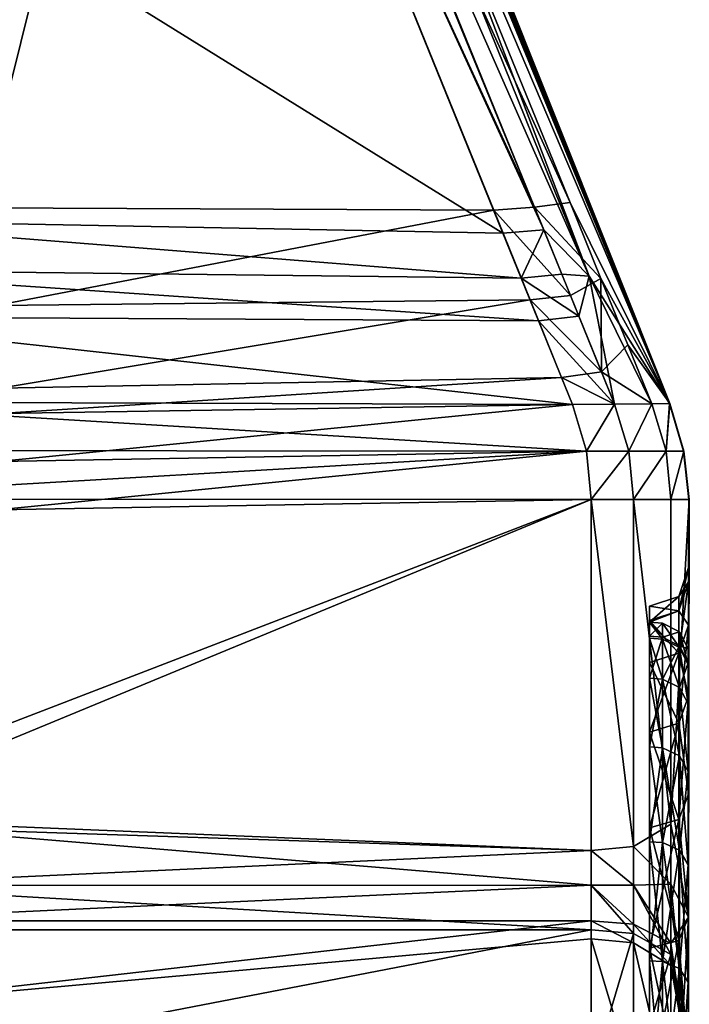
# Model space of a CAD drawing. Header units: millimetres. Extents: x -20 to 20, y -20 to 1015.
# Tile 81 of 92: x 6.56 to 10, y 968.57 to 973.63. Entities that reach past the tile are written whole.
import ezdxf

# ---------------------------------------------------------------- set-up
doc = ezdxf.new("R2010")
doc.units = ezdxf.units.MM
doc.layers.get('0').update_dxf_attribs({"true_color": 0xe18f57})

msp = doc.modelspace()

# ---------------------------------------------------------------- meshes
at = {"color": 114, "true_color": 0x1bb158}
mesh = msp.add_polyface(dxfattribs=at)
corners = [(7.5771, 977.113, 15), (7.5771, 977.1132, 17.5), (3.8628, 975.9865, 17.5), (9.8943, 971.6602, 24.7996), (7.72, 976.9521, 24.8594), (7.72, 976.9523, 28.7632), (7.3262, 977.924, 24.4644), (7.7167, 977.0185, 24.5479), (9.8952, 971.66, 22.0373), (3.832, 975.9784, 35.1549), (7.4219, 977.0012, 35.0934), (7.5021, 977.0635, 33.4179), (5.6753, 976.4687, 18.2801), (7.3664, 976.9714, 15.5747), (5.5459, 976.3981, 15.5747), (7.6836, 977.1916, 18.7251), (7.325, 978.0324, 18.7615), (9.8949, 971.66, 28.145), (7.7199, 976.9516, 33.457), (9.4821, 972.3149, 35.0918), (9.0391, 972.5363, 35.3569), (7.3192, 976.7756, 35.3257), (3.832, 975.7678, 35.3355), (7.3508, 976.6957, 15.3808), (8.9916, 972.6538, 15.3726), (6.3512, 972.6657, 15.3629), (5.5979, 976.1572, 15.3629), (7.4479, 977.0888, 24.8876), (5.5299, 976.4008, 24.8474), (5.4649, 976.3557, 24.8923), (5.5947, 976.5112, 24.7775), (3.832, 975.9127, 35.2871), (7.2684, 976.9042, 35.28), (7.5025, 977.0898, 18.3232), (5.7217, 976.5182, 18.3346), (5.5635, 976.3166, 15.4081), (7.2794, 976.8774, 15.4344), (7.7965, 976.9235, 18.4142), (7.7572, 977.0187, 18.6073), (9.3841, 972.6932, 15.6046), (7.6988, 976.8315, 15.6129), (7.6281, 976.9113, 35.1049), (7.4926, 976.836, 35.2916), (9.249, 972.5536, 35.3222), (9.2018, 972.67, 15.4073), (7.5405, 976.7563, 15.4157), (7.769, 976.9029, 24.6949), (7.7545, 976.9391, 24.6341)]
mesh.append_faces([[corners[k] for k in face] for face in [(6, 7, 8), (8, 15, 16), (8, 37, 38), (8, 38, 15), (18, 41, 19), (8, 7, 47), (8, 47, 46), (5, 18, 17), (6, 8, 16)]], dxfattribs={"color": 114})
mesh.append_faces([[corners[k] for k in face] for face in [(0, 1, 2), (3, 4, 5), (9, 10, 11), (12, 13, 14), (17, 18, 19), (20, 21, 22), (23, 24, 25), (25, 26, 23), (27, 28, 29), (30, 28, 27), (31, 32, 10), (22, 21, 32), (33, 12, 34), (35, 36, 23), (23, 26, 35), (8, 39, 40), (40, 37, 8), (19, 41, 42), (42, 43, 19), (43, 42, 21), (21, 20, 43), (39, 44, 45), (45, 40, 39), (44, 24, 23), (23, 45, 44), (46, 4, 3)]], dxfattribs={"vtx2": -1, "color": 114})
mesh = msp.add_polyface(dxfattribs=at)
corners = [(3.832, 975.7678, 35.3355), (5.3354, 972.6061, 35.3566), (9.0391, 972.5363, 35.3569), (5.485, 976.2446, 24.7095), (5.4963, 973.814, 24.653), (5.4786, 973.815, 24.735), (5.4585, 976.2011, 24.7548), (5.4984, 973.7886, 24.4571), (5.3771, 976.1401, 24.8216), (5.4786, 973.4557, 24.2421), (5.4786, 973.593, 24.3333), (5.4984, 973.6699, 24.2705), (5.4984, 973.4825, 24.1461), (5.4786, 973.6778, 24.4884), (5.3699, 973.5418, 24.377), (5.4789, 973.7265, 24.6954), (5.3699, 973.6031, 24.5101), (5.4015, 973.6142, 19.1637), (5.4665, 973.6471, 19.2956), (5.4521, 973.6956, 18.4741), (5.5285, 976.3029, 18.4637), (5.469, 973.7325, 18.4746), (5.4727, 973.6852, 19.3338), (5.5058, 976.2602, 18.4214), (5.4528, 973.7255, 18.4431), (5.4391, 973.6945, 18.4515), (5.472, 976.2302, 18.3866), (5.4199, 973.7256, 18.415), (5.4542, 977.864, 20.7421), (5.4724, 971.5948, 20.7515), (5.4375, 971.6653, 20.8002), (5.4434, 977.8642, 22.4808), (5.4664, 971.8073, 22.4815), (5.3798, 973.8138, 24.8228), (5.479, 973.7612, 24.7234), (5.3773, 973.72, 24.8005), (5.4338, 971.8998, 22.3982)]
mesh.append_faces([[corners[k] for k in face] for face in [(11, 7, 31), (11, 31, 12), (4, 15, 34), (4, 34, 5)]], dxfattribs={"color": 114})
mesh.append_faces([[corners[k] for k in face] for face in [(0, 1, 2), (3, 4, 5), (5, 6, 3), (7, 4, 3), (8, 6, 5), (9, 10, 11), (11, 12, 9), (10, 13, 7), (7, 11, 10), (13, 10, 14), (7, 13, 15), (15, 4, 7), (15, 13, 16), (17, 18, 19), (20, 21, 22), (19, 18, 22), (22, 21, 19), (20, 23, 24), (24, 21, 20), (21, 24, 25), (25, 19, 21), (24, 23, 26), (26, 27, 24), (25, 24, 27), (28, 29, 30), (29, 28, 22), (12, 31, 32), (33, 5, 34), (35, 34, 15), (36, 32, 31)]], dxfattribs={"vtx2": -1, "color": 114})
mesh = msp.add_polyface(dxfattribs=at)
corners = [(7.72, 976.9523, 28.7632), (9.8949, 971.66, 28.145), (9.8943, 971.6602, 24.7996), (9.3956, 971.6561, 34.8523), (9.2217, 972.0856, 35.2163), (5.3101, 972.108, 35.2108), (5.282, 971.6688, 34.8567), (9.3394, 971.795, 15.7428), (9.3956, 971.6561, 15.8827), (6.455, 971.6097, 15.88), (6.458, 971.7388, 15.7513), (5.4984, 973.4825, 24.1461), (5.4983, 973.0248, 24.2353), (5.4786, 973.0692, 24.3237), (5.2648, 969.5391, 32.7824), (9.4916, 969.3642, 32.6249), (9.4916, 971.1674, 34.37), (5.2472, 971.1685, 34.369), (5.3219, 972.3497, 35.3092), (9.1327, 972.3052, 35.3109), (5.3354, 972.6061, 35.3566), (9.0391, 972.5363, 35.3569), (9.249, 972.5536, 35.3222), (9.3412, 972.3262, 35.2776), (9.3858, 972.2161, 15.4973), (9.1781, 972.1934, 15.4652), (8.9916, 972.6538, 15.3726), (9.2018, 972.67, 15.4073), (6.4359, 972.1652, 15.46), (6.3512, 972.6657, 15.3629), (9.8952, 971.66, 22.0373), (7.769, 976.9029, 24.6949), (5.2589, 971.4188, 34.6131), (9.4676, 971.4154, 34.6123), (9.4676, 971.4154, 16.1227), (6.4491, 971.3621, 16.1272), (9.4916, 971.1674, 16.365), (6.4433, 971.1143, 16.3744), (9.4916, 969.3642, 18.1101), (5.4536, 969.4967, 18.0197), (5.4723, 971.3413, 20.8871), (5.5162, 970.5945, 18.6699), (5.5146, 970.5226, 18.6575), (5.4729, 970.6541, 18.6171), (5.5158, 970.662, 18.6975), (5.4712, 970.582, 18.6057)]
mesh.append_faces([[corners[k] for k in face] for face in [(40, 44, 41)]], dxfattribs={"color": 114})
mesh.append_faces([[corners[k] for k in face] for face in [(0, 1, 2), (3, 4, 5), (5, 6, 3), (7, 8, 9), (9, 10, 7), (11, 12, 13), (14, 15, 16), (16, 17, 14), (18, 5, 4), (4, 19, 18), (20, 18, 19), (19, 21, 20), (22, 21, 19), (19, 23, 22), (24, 25, 26), (26, 27, 24), (25, 7, 10), (10, 28, 25), (26, 25, 28), (28, 29, 26), (2, 30, 31), (6, 32, 33), (33, 3, 6), (8, 34, 35), (35, 9, 8), (34, 36, 37), (37, 35, 34), (17, 16, 33), (33, 32, 17), (36, 38, 39), (39, 37, 36), (40, 41, 42), (43, 41, 44), (45, 42, 41)]], dxfattribs={"vtx2": -1, "color": 114})
mesh = msp.add_polyface(dxfattribs=at)
corners = [(9.4821, 972.3149, 35.0918), (9.8039, 971.6594, 34.5258), (9.8949, 971.66, 28.145), (9.709, 969.3843, 32.5961), (9.7089, 971.1675, 34.3218), (9.4916, 971.1674, 34.37), (9.4916, 969.3642, 32.6249), (9.4287, 972.1102, 35.1857), (9.6122, 971.6575, 34.8024), (9.2217, 972.0856, 35.2163), (9.3956, 971.6561, 34.8523), (9.3412, 972.3262, 35.2776), (9.1327, 972.3052, 35.3109), (9.249, 972.5536, 35.3222), (9.8952, 971.66, 22.0373), (9.6806, 971.9631, 15.9123), (9.5422, 972.3038, 15.6797), (9.3841, 972.6932, 15.6046), (9.709, 969.3843, 18.1388), (9.4916, 969.3642, 18.1101), (9.4916, 971.1674, 16.365), (9.7089, 971.1675, 16.4132), (9.8039, 971.6594, 16.2091), (9.6122, 971.6575, 15.9325), (9.5453, 971.8228, 15.7682), (9.3956, 971.6561, 15.8827), (9.3394, 971.795, 15.7428), (9.3858, 972.2161, 15.4973), (9.1781, 972.1934, 15.4652), (9.2018, 972.67, 15.4073), (9.6847, 971.4159, 34.5636), (9.4676, 971.4154, 34.6123), (9.4676, 971.4154, 16.1227), (9.6847, 971.4159, 16.1713)]
mesh.append_faces([[corners[k] for k in face] for face in [(0, 11, 7), (0, 13, 11), (14, 15, 16), (14, 16, 17)]], dxfattribs={"color": 114})
mesh.append_faces([[corners[k] for k in face] for face in [(0, 1, 2), (3, 4, 5), (5, 6, 3), (0, 7, 8), (8, 1, 0), (8, 7, 9), (9, 10, 8), (7, 11, 12), (12, 9, 7), (18, 19, 20), (20, 21, 18), (22, 23, 24), (24, 15, 22), (23, 25, 26), (26, 24, 23), (24, 27, 16), (16, 15, 24), (24, 26, 28), (28, 27, 24), (16, 27, 29), (29, 17, 16), (30, 31, 5), (5, 4, 30), (20, 32, 33), (33, 21, 20), (1, 8, 30), (8, 10, 31), (31, 30, 8), (33, 23, 22), (32, 25, 23), (23, 33, 32)]], dxfattribs={"vtx2": -1, "color": 114})
mesh = msp.add_polyface(dxfattribs=at)
corners = [(9.9417, 970.5958, 24.2512), (9.9417, 970.669, 25.3675), (9.7917, 970.619, 25.3675), (9.9917, 970.7446, 24.2316), (9.9917, 970.8189, 25.3675), (9.9917, 970.7446, 26.5033), (9.9417, 970.5958, 26.4837), (9.9917, 970.5224, 23.1152), (9.9933, 971.1677, 24.7996), (9.9947, 971.1675, 28.1437), (9.9917, 970.5224, 27.6197), (9.9952, 971.1675, 22.0373), (9.8039, 971.6594, 16.2091), (9.6806, 971.9631, 15.9123), (9.8952, 971.66, 22.0373), (9.9676, 971.4166, 28.1441), (9.9666, 971.4165, 24.7996), (9.8943, 971.6602, 24.7996), (9.8949, 971.66, 28.145), (9.8771, 971.4164, 34.2887), (9.8039, 971.6594, 34.5258), (9.968, 971.4164, 22.0373), (9.9014, 971.1677, 34.0473), (9.6847, 971.4159, 34.5636), (9.7089, 971.1675, 34.3218), (9.9015, 971.1677, 16.6876), (9.8771, 971.4164, 16.4463), (9.7089, 971.1675, 16.4132), (9.6847, 971.4159, 16.1713)]
mesh.append_faces([[corners[k] for k in face] for face in [(4, 3, 8), (10, 5, 9), (12, 13, 14)]], dxfattribs={"color": 114})
mesh.append_faces([[corners[k] for k in face] for face in [(0, 1, 2), (3, 4, 1), (1, 0, 3), (4, 5, 6), (6, 1, 4), (7, 3, 0), (5, 4, 8), (8, 9, 5), (3, 7, 11), (11, 8, 3), (15, 16, 17), (17, 18, 15), (19, 15, 18), (18, 20, 19), (16, 21, 14), (14, 17, 16), (15, 19, 22), (22, 9, 15), (19, 23, 24), (24, 22, 19), (25, 26, 21), (21, 11, 25), (27, 28, 26), (26, 25, 27), (9, 8, 16), (16, 15, 9), (8, 11, 21), (21, 16, 8), (23, 19, 20), (26, 12, 14), (14, 21, 26), (12, 26, 28)]], dxfattribs={"vtx2": -1, "color": 114})
mesh = msp.add_polyface(dxfattribs=at)
corners = [(5.4958, 969.0156, 30.661), (5.4958, 968.2657, 31.5161), (5.1999, 968.2692, 31.5197), (5.4958, 969.6474, 29.7152), (5.1999, 969.0195, 30.664), (5.4958, 967.7191, 18.7407), (5.4785, 969.587, 18.6329), (5.4785, 967.639, 18.6696), (5.5146, 970.5226, 18.6575), (5.5999, 968.2045, 17.4339), (5.5999, 968.956, 18.0859), (9.4916, 968.956, 18.0859), (5.3407, 967.5674, 18.5988), (5.4335, 969.66, 18.5986), (5.3178, 969.7066, 18.5728), (5.5699, 968.5571, 32.9918), (5.5599, 969.0021, 32.6151), (5.2978, 968.9946, 32.4817), (5.3027, 968.6157, 32.804), (5.4799, 969.1846, 32.5641), (5.2694, 969.1865, 32.5008), (5.2648, 969.5391, 32.7824), (9.4916, 969.1849, 32.5643), (9.4916, 969.3642, 32.6249), (9.4916, 969.002, 32.6153), (5.3027, 968.142, 33.2195), (5.3466, 968.1311, 17.5609), (5.3466, 968.9224, 18.2005), (5.5999, 969.1846, 18.1707), (5.4536, 969.4967, 18.0197), (9.4916, 969.3642, 18.1101), (5.3466, 969.2007, 18.2775), (5.2529, 969.4201, 18.1895), (5.4958, 966.7363, 23.4541), (5.4722, 971.3047, 21.1722), (5.5012, 970.8145, 25.3137), (5.4958, 966.9466, 24.0734), (5.4958, 967.0741, 24.7149), (5.4958, 967.1169, 25.3675), (5.4999, 970.8109, 25.6048), (5.4958, 970.738, 26.5025), (5.4958, 970.5162, 27.618), (5.4958, 967.0741, 26.0201), (5.4958, 970.1505, 28.6951), (5.4958, 966.9466, 26.6616), (5.4958, 966.7364, 27.2809), (5.4958, 966.447, 27.8675)]
mesh.append_faces([[corners[k] for k in face] for face in [(5, 6, 7), (5, 8, 6), (15, 18, 25), (33, 36, 34)]], dxfattribs={"color": 114})
mesh.append_faces([[corners[k] for k in face] for face in [(0, 1, 2), (3, 0, 4), (9, 10, 11), (12, 13, 14), (7, 6, 13), (15, 16, 17), (17, 18, 15), (16, 19, 20), (20, 17, 16), (21, 19, 22), (22, 23, 21), (24, 16, 15), (16, 24, 22), (22, 19, 16), (10, 9, 26), (26, 27, 10), (11, 10, 28), (28, 29, 30), (10, 27, 31), (31, 28, 10), (28, 31, 32), (32, 29, 28), (33, 34, 8), (35, 34, 36), (37, 38, 39), (39, 35, 37), (40, 39, 38), (41, 40, 42), (43, 41, 44), (3, 43, 45), (0, 3, 46)]], dxfattribs={"vtx2": -1, "color": 114})
mesh = msp.add_polyface(dxfattribs=at)
corners = [(9.7917, 970.619, 25.3675), (9.7917, 970.5463, 24.2577), (9.9417, 970.5958, 24.2512), (9.9417, 970.669, 25.3675), (9.9417, 970.5958, 26.4837), (9.7917, 970.5367, 26.4759), (9.9417, 970.3776, 27.5809), (9.7917, 970.3294, 27.568), (9.9417, 970.3775, 23.154), (9.7917, 970.3294, 23.167), (9.9917, 970.7446, 26.5033), (9.9917, 970.5224, 27.6197), (9.9917, 970.5224, 23.1152), (9.9917, 970.1566, 28.6976), (9.9947, 971.1675, 28.1437), (9.9014, 971.1677, 34.0473), (9.9015, 969.4996, 32.4331), (9.9917, 970.1566, 22.0373), (9.9952, 971.1675, 22.0373), (9.7089, 971.1675, 34.3218), (9.9015, 969.4996, 18.3019), (9.9015, 971.1677, 16.6876), (9.7089, 971.1675, 16.4132), (9.7917, 970.537, 25.3675), (9.7917, 970.465, 24.2684), (9.7917, 970.4553, 26.4652), (9.7917, 970.2501, 27.5467), (9.8584, 970.5316, 25.3675), (9.8584, 970.4595, 24.2692), (9.9463, 970.4876, 25.3675), (9.9463, 970.4158, 24.2749), (9.8584, 970.4499, 26.4645), (9.9463, 970.4064, 26.4588), (9.8584, 970.2448, 27.5453), (9.7917, 970.2501, 23.1882), (9.9902, 970.3997, 25.3675), (9.9902, 970.3193, 26.4473)]
mesh.append_faces([[corners[k] for k in face] for face in [(13, 11, 14), (12, 17, 18)]], dxfattribs={"color": 114})
mesh.append_faces([[corners[k] for k in face] for face in [(0, 1, 2), (3, 4, 5), (5, 0, 3), (6, 7, 5), (5, 4, 6), (8, 2, 1), (1, 9, 8), (10, 11, 6), (6, 4, 10), (2, 8, 12), (14, 15, 16), (16, 15, 19), (20, 21, 18), (22, 21, 20), (1, 0, 23), (23, 24, 1), (0, 5, 25), (25, 23, 0), (26, 25, 5), (9, 1, 24), (24, 23, 27), (27, 28, 24), (28, 27, 29), (29, 30, 28), (23, 25, 31), (31, 27, 23), (27, 31, 32), (32, 29, 27), (33, 31, 25), (34, 24, 28), (30, 29, 35), (36, 35, 29), (29, 32, 36)]], dxfattribs={"vtx2": -1, "color": 114})
mesh = msp.add_polyface(dxfattribs=at)
corners = [(9.7917, 969.48, 29.6185), (9.7917, 969.9717, 28.6211), (9.9417, 970.0181, 28.6402), (9.9417, 969.5233, 21.0914), (9.9417, 970.0181, 22.0947), (9.7917, 969.9717, 22.1139), (9.9917, 970.1566, 28.6976), (9.9917, 969.6533, 29.7185), (9.9417, 969.5233, 29.6435), (9.9917, 969.6531, 21.0164), (9.9917, 970.1566, 22.0373), (9.9917, 969.0208, 30.665), (9.9947, 971.1675, 28.1437), (9.9015, 969.4996, 32.4331), (9.9917, 969.0208, 20.07), (9.9952, 971.1675, 22.0373), (9.7089, 971.1675, 34.3218), (9.709, 969.3843, 32.5961), (9.9015, 969.4996, 18.3019), (9.709, 969.3843, 18.1388), (9.7089, 971.1675, 16.4132), (9.7917, 970.3294, 27.568), (9.7917, 969.8959, 28.5897), (9.7917, 969.409, 29.5775), (9.7917, 969.48, 21.1164), (9.7917, 969.8959, 22.1453), (9.7917, 970.2501, 23.1882), (9.7917, 970.2501, 27.5467), (9.8584, 969.8911, 28.5876), (9.8584, 970.2448, 27.5453), (9.9463, 969.8503, 28.5708), (9.9463, 970.2022, 27.5339), (9.8584, 969.4042, 29.5747), (9.9463, 969.3661, 29.5528), (9.7917, 969.409, 21.1575), (9.8584, 969.8911, 22.1474), (9.8584, 969.4042, 21.1602), (9.9463, 969.8503, 22.1642), (9.8584, 970.2448, 23.1896), (9.9463, 970.2022, 23.201), (9.9902, 969.7692, 28.5371), (9.9902, 970.1175, 27.5112), (9.9902, 970.1175, 27.5112), (9.9902, 969.7692, 28.5371), (9.9902, 970.1175, 23.2238), (9.9902, 969.7692, 22.1978), (9.9902, 969.7692, 22.1978), (9.9902, 970.1175, 23.2238)]
mesh.append_faces([[corners[k] for k in face] for face in [(11, 7, 12), (9, 14, 15)]], dxfattribs={"color": 114})
mesh.append_faces([[corners[k] for k in face] for face in [(0, 1, 2), (3, 4, 5), (6, 7, 8), (8, 2, 6), (9, 10, 4), (4, 3, 9), (13, 11, 12), (16, 17, 13), (15, 14, 18), (18, 19, 20), (21, 1, 22), (23, 22, 1), (24, 5, 25), (26, 25, 5), (27, 22, 28), (29, 28, 30), (30, 31, 29), (32, 28, 22), (33, 30, 28), (34, 25, 35), (36, 35, 37), (38, 35, 25), (37, 35, 38), (38, 39, 37), (40, 41, 42), (42, 43, 40), (43, 42, 31), (31, 30, 43), (44, 45, 46), (46, 47, 44), (39, 47, 46), (46, 37, 39)]], dxfattribs={"vtx2": -1, "color": 114})
mesh = msp.add_polyface(dxfattribs=at)
corners = [(9.9417, 970.3776, 27.5809), (9.9417, 970.0181, 28.6402), (9.7917, 969.9717, 28.6211), (9.7917, 970.3294, 27.568), (9.9417, 970.0181, 22.0947), (9.9417, 970.3775, 23.154), (9.7917, 970.3294, 23.167), (9.7917, 969.9717, 22.1139), (9.9917, 970.5224, 27.6197), (9.9917, 970.1566, 28.6976), (9.9917, 970.1566, 22.0373), (9.9917, 970.5224, 23.1152), (9.9917, 969.6533, 29.7185), (9.9947, 971.1675, 28.1437), (9.9917, 969.6531, 21.0164), (9.9952, 971.1675, 22.0373), (9.7917, 970.5367, 26.4759), (9.7917, 970.2501, 27.5467), (9.7917, 969.8959, 28.5897), (9.7917, 970.2501, 23.1882), (9.7917, 970.465, 24.2684), (9.7917, 970.4553, 26.4652), (9.8584, 970.2448, 27.5453), (9.8584, 970.4499, 26.4645), (9.9463, 970.2022, 27.5339), (9.9463, 970.4064, 26.4588), (9.8584, 969.8911, 28.5876), (9.7917, 969.8959, 22.1453), (9.8584, 970.2448, 23.1896), (9.8584, 970.4595, 24.2692), (9.9463, 970.4158, 24.2749), (9.9463, 970.2022, 23.201), (9.9902, 970.3997, 25.3675), (9.9902, 970.3287, 24.2864), (9.9902, 970.3287, 24.2864), (9.9902, 970.3997, 25.3675), (9.9902, 970.3193, 26.4473), (9.9902, 970.3193, 26.4473), (9.9902, 970.1175, 27.5112), (9.9902, 970.1175, 27.5112), (9.9902, 970.1175, 23.2238), (9.9902, 970.1175, 23.2238)]
mesh.append_faces([[corners[k] for k in face] for face in [(12, 9, 13), (10, 14, 15)]], dxfattribs={"color": 114})
mesh.append_faces([[corners[k] for k in face] for face in [(0, 1, 2), (2, 3, 0), (4, 5, 6), (6, 7, 4), (8, 9, 1), (1, 0, 8), (10, 11, 5), (5, 4, 10), (16, 3, 17), (18, 17, 3), (7, 6, 19), (20, 19, 6), (21, 17, 22), (23, 22, 24), (24, 25, 23), (26, 22, 17), (27, 19, 28), (29, 28, 19), (28, 29, 30), (30, 31, 28), (32, 33, 34), (34, 35, 32), (35, 34, 30), (36, 32, 35), (35, 37, 36), (38, 36, 37), (37, 39, 38), (39, 37, 25), (25, 24, 39), (33, 40, 41), (41, 34, 33), (34, 41, 31), (31, 30, 34)]], dxfattribs={"vtx2": -1, "color": 114})
mesh = msp.add_polyface(dxfattribs=at)
corners = [(5.4958, 967.4103, 32.2661), (5.4958, 966.4648, 32.898), (5.1999, 966.4671, 32.9024), (5.4958, 968.2657, 31.5161), (5.1999, 967.4134, 32.2701), (5.5999, 967.117, 16.7072), (5.5999, 968.2045, 17.4339), (9.4915, 968.2045, 17.4339), (5.5999, 965.9437, 16.1287), (9.4915, 967.117, 16.7072), (5.5999, 967.117, 34.0277), (5.5999, 965.9437, 34.6063), (9.4915, 965.9437, 34.6063), (5.5699, 968.5571, 32.9918), (9.4915, 967.117, 34.0277), (9.4915, 968.2045, 33.301), (5.4958, 967.7191, 18.7407), (5.4785, 967.639, 18.6696), (5.4958, 967.3253, 18.4336), (5.4335, 969.66, 18.5986), (5.3407, 967.5674, 18.5988), (5.3466, 967.0436, 16.8342), (5.3466, 968.1311, 17.5609), (5.3466, 965.8876, 16.2642), (5.3466, 967.0436, 33.9007), (5.3466, 965.8876, 34.4708), (5.3027, 968.142, 33.2195), (5.1999, 966.4671, 17.8326), (5.4958, 966.4648, 17.8369), (5.4958, 965.1607, 29.3342), (5.4958, 965.1607, 21.4007), (5.4958, 965.6525, 21.832), (5.4958, 966.0836, 22.3237), (5.4958, 966.447, 22.8675), (5.5146, 970.5226, 18.6575), (5.4958, 966.7363, 23.4541), (5.4958, 966.9466, 24.0734), (5.4958, 967.0741, 24.7149), (5.5012, 970.8145, 25.3137), (5.4958, 967.1169, 25.3675), (5.4958, 967.0741, 26.0201), (5.4958, 970.738, 26.5025), (5.4958, 966.9466, 26.6616), (5.4958, 970.5162, 27.618), (5.4958, 966.7364, 27.2809), (5.4958, 970.1505, 28.6951), (5.4958, 966.447, 27.8675), (5.4958, 969.6474, 29.7152), (5.4958, 966.0836, 28.4113), (5.4958, 969.0156, 30.661), (5.4958, 965.6525, 28.903)]
mesh.append_faces([[corners[k] for k in face] for face in [(16, 17, 18), (17, 20, 18), (31, 32, 16)]], dxfattribs={"color": 114})
mesh.append_faces([[corners[k] for k in face] for face in [(0, 1, 2), (3, 0, 4), (5, 6, 7), (8, 5, 9), (10, 11, 12), (13, 10, 14), (14, 15, 13), (19, 20, 17), (6, 5, 21), (21, 22, 6), (5, 8, 23), (23, 21, 5), (11, 10, 24), (24, 25, 11), (10, 13, 26), (26, 24, 10), (27, 28, 18), (1, 0, 29), (16, 18, 30), (32, 33, 34), (34, 16, 32), (34, 33, 35), (36, 37, 38), (39, 40, 41), (40, 42, 43), (42, 44, 45), (44, 46, 47), (46, 48, 49), (48, 50, 3), (3, 49, 48), (0, 3, 50)]], dxfattribs={"vtx2": -1, "color": 114})
mesh = msp.add_polyface(dxfattribs=at)
corners = [(9.9417, 968.1642, 31.4147), (9.9417, 967.3231, 32.1523), (9.7917, 967.2927, 32.1126), (9.7917, 968.1287, 31.3794), (9.9417, 967.3232, 18.5826), (9.9417, 968.1642, 19.3202), (9.7917, 968.1287, 19.3556), (9.7917, 967.2927, 18.6223), (9.9917, 968.2702, 31.5208), (9.9917, 967.4144, 32.2713), (9.9917, 968.2703, 19.2142), (9.9917, 967.4144, 18.4636), (9.9014, 968.0633, 17.618), (9.9917, 966.468, 17.8312), (9.9014, 967.0009, 16.9081), (9.7088, 967.0995, 16.7373), (9.9014, 968.0634, 33.117), (9.9014, 967.001, 33.8268), (9.7088, 968.1833, 33.2734), (9.9902, 970.3287, 24.2864), (9.9902, 970.3997, 25.3675), (9.9957, 962.1168, 25.3674), (9.9902, 970.3193, 26.4473), (9.9902, 970.1175, 27.5112), (9.9902, 969.7692, 28.5371), (9.9902, 969.7692, 22.1978), (9.9902, 970.1175, 23.2238), (9.8584, 967.2394, 32.0432), (9.8584, 968.0668, 31.3175), (9.7917, 968.0708, 31.3214), (9.9463, 967.2127, 32.0083), (9.9463, 968.0358, 31.2864), (9.8584, 968.0669, 19.4175), (9.8584, 967.2394, 18.6918), (9.7917, 967.2426, 18.6874), (9.9463, 968.0358, 19.4486), (9.9463, 967.2127, 18.7266), (9.9902, 967.1591, 31.9386), (9.9902, 967.9737, 31.2242), (9.9902, 967.9737, 31.2242), (9.9902, 967.1591, 31.9386), (9.9902, 967.9736, 19.5107), (9.9902, 967.1591, 18.7964), (9.9902, 967.1591, 18.7964), (9.9902, 967.9736, 19.5107), (9.9902, 968.6879, 20.3253)]
mesh.append_faces([[corners[k] for k in face] for face in [(19, 20, 21), (20, 22, 21), (22, 23, 21), (23, 24, 21), (25, 26, 21), (26, 19, 21)]], dxfattribs={"color": 114})
mesh.append_faces([[corners[k] for k in face] for face in [(0, 1, 2), (2, 3, 0), (4, 5, 6), (6, 7, 4), (8, 9, 1), (1, 0, 8), (10, 5, 4), (4, 11, 10), (10, 11, 12), (12, 11, 13), (12, 14, 15), (9, 16, 17), (17, 16, 18), (16, 9, 8), (27, 28, 29), (28, 27, 30), (30, 31, 28), (32, 33, 34), (33, 32, 35), (35, 36, 33), (37, 38, 39), (39, 40, 37), (40, 39, 31), (31, 30, 40), (41, 42, 43), (43, 44, 41), (44, 43, 36), (36, 35, 44), (45, 41, 44)]], dxfattribs={"vtx2": -1, "color": 114})
mesh = msp.add_polyface(dxfattribs=at)
corners = [(9.9417, 970.0181, 28.6402), (9.9417, 969.5233, 29.6435), (9.7917, 969.48, 29.6185), (9.9417, 968.9017, 30.5737), (9.7917, 968.862, 30.5432), (9.9417, 968.9017, 20.1613), (9.9417, 969.5233, 21.0914), (9.7917, 969.48, 21.1164), (9.7917, 968.862, 20.1917), (9.7917, 969.9717, 22.1139), (9.9917, 969.0208, 30.665), (9.9917, 969.6533, 29.7185), (9.9917, 969.0208, 20.07), (9.9917, 969.6531, 21.0164), (9.9015, 969.4996, 32.4331), (9.9015, 969.1909, 32.3297), (9.9015, 968.8864, 32.4126), (9.709, 969.1856, 32.5292), (9.709, 969.3843, 32.5961), (9.9015, 969.1909, 18.4053), (9.9015, 969.4996, 18.3019), (9.709, 969.1856, 18.2058), (9.9015, 968.8295, 18.281), (9.709, 969.3843, 18.1388), (9.8584, 969.8911, 28.5876), (9.8584, 969.4042, 29.5747), (9.9463, 969.3661, 29.5528), (9.9463, 968.7579, 30.4632), (9.8584, 969.4042, 21.1602), (9.8584, 968.7925, 20.245), (9.7917, 968.797, 20.2417), (9.9463, 969.3661, 21.1822), (9.8584, 969.8911, 22.1474), (9.7917, 969.409, 21.1575), (9.9463, 969.8503, 22.1642), (9.9902, 969.2899, 29.5088), (9.9902, 969.7692, 28.5371), (9.9902, 969.7692, 28.5371), (9.9902, 969.2899, 29.5088), (9.9463, 969.8503, 28.5708), (9.9902, 968.688, 30.4097), (9.9902, 968.688, 30.4097), (9.9902, 968.6879, 20.3253), (9.9902, 969.2899, 21.2261), (9.9902, 969.2899, 21.2261), (9.9463, 968.7578, 20.2718), (9.9902, 969.7692, 22.1978), (9.9902, 969.7692, 22.1978)]
mesh.append_faces([[corners[k] for k in face] for face in [(14, 15, 10), (12, 19, 20)]], dxfattribs={"color": 114})
mesh.append_faces([[corners[k] for k in face] for face in [(0, 1, 2), (1, 3, 4), (4, 2, 1), (5, 6, 7), (7, 8, 5), (9, 7, 6), (10, 3, 1), (1, 11, 10), (12, 13, 6), (6, 5, 12), (10, 15, 16), (16, 15, 17), (15, 14, 18), (21, 19, 22), (23, 20, 19), (24, 25, 26), (27, 26, 25), (28, 29, 30), (29, 28, 31), (32, 28, 33), (34, 31, 28), (35, 36, 37), (37, 38, 35), (38, 37, 39), (39, 26, 38), (40, 35, 38), (41, 38, 26), (42, 43, 44), (45, 31, 43), (46, 44, 43), (43, 47, 46), (47, 43, 31), (31, 34, 47)]], dxfattribs={"vtx2": -1, "color": 114})
mesh = msp.add_polyface(dxfattribs=at)
corners = [(5.5699, 968.5571, 32.9918), (9.4915, 968.2045, 33.301), (9.4916, 968.9098, 32.6827), (9.7088, 968.1833, 17.4615), (9.709, 968.9371, 18.1152), (9.9015, 968.8295, 18.281), (9.4915, 968.2045, 17.4339), (9.4916, 968.956, 18.0859), (9.7088, 968.1833, 33.2734), (9.709, 968.8893, 32.6546), (9.4916, 969.002, 32.6153), (9.709, 968.9847, 32.585), (9.9015, 968.7729, 32.4954), (9.709, 969.1856, 32.5292), (9.9015, 968.8864, 32.4126), (9.4916, 969.1849, 32.5643), (9.709, 969.3843, 32.5961), (9.9015, 969.1909, 32.3297), (9.4916, 969.3642, 32.6249), (9.709, 969.1856, 18.2058), (9.4916, 969.1849, 18.1707), (9.9015, 969.1909, 18.4053), (9.709, 969.3843, 18.1388), (9.4916, 969.3642, 18.1101), (5.5999, 969.1846, 18.1707), (9.7917, 969.9717, 28.6211), (9.7917, 969.48, 29.6185), (9.7917, 969.409, 29.5775), (9.7917, 968.862, 30.5432), (9.7917, 968.797, 30.4933), (9.7917, 968.0708, 31.3214), (9.7917, 968.1287, 19.3556), (9.7917, 968.862, 20.1917), (9.7917, 968.797, 20.2417), (9.7917, 969.48, 21.1164), (9.7917, 969.409, 21.1575), (9.7917, 969.8959, 22.1453), (9.7917, 969.8959, 28.5897), (9.8584, 969.4042, 29.5747), (9.8584, 968.7925, 30.4899), (9.7917, 968.0708, 19.4136), (9.8584, 968.7925, 20.245), (9.8584, 969.4042, 21.1602)]
mesh.append_faces([[corners[k] for k in face] for face in [(0, 1, 2)]], dxfattribs={"color": 114})
mesh.append_faces([[corners[k] for k in face] for face in [(3, 4, 5), (6, 7, 4), (8, 9, 2), (0, 2, 10), (11, 9, 12), (9, 11, 10), (10, 2, 9), (13, 11, 14), (11, 13, 15), (15, 10, 11), (16, 13, 17), (13, 16, 18), (18, 15, 13), (5, 4, 19), (4, 7, 20), (20, 19, 4), (21, 19, 22), (19, 20, 23), (23, 22, 19), (24, 20, 7), (23, 20, 24), (25, 26, 27), (26, 28, 29), (29, 27, 26), (30, 29, 28), (31, 32, 33), (32, 34, 35), (35, 33, 32), (36, 35, 34), (37, 27, 38), (27, 29, 39), (39, 38, 27), (40, 33, 41), (33, 35, 42)]], dxfattribs={"vtx2": -1, "color": 114})
mesh = msp.add_polyface(dxfattribs=at)
corners = [(9.9417, 967.3231, 32.1523), (9.9417, 966.3929, 32.7738), (9.7917, 966.368, 32.7305), (9.7917, 967.2927, 32.1126), (9.9417, 966.3929, 17.9611), (9.9417, 967.3232, 18.5826), (9.7917, 967.2927, 18.6223), (9.7917, 966.3679, 18.0044), (9.9917, 967.4144, 32.2713), (9.9917, 966.468, 32.9037), (9.9917, 966.468, 17.8312), (9.9917, 967.4144, 18.4636), (9.9014, 967.0009, 16.9081), (9.9014, 968.0633, 17.618), (9.9917, 965.447, 17.3278), (9.9014, 965.855, 16.343), (9.7088, 965.9304, 16.1608), (9.9014, 967.001, 33.8268), (9.9014, 965.855, 34.3919), (9.7088, 967.0995, 33.9976), (9.9902, 969.7692, 28.5371), (9.9902, 969.2899, 29.5088), (9.9957, 962.1168, 25.3674), (9.9902, 968.688, 30.4097), (9.9902, 967.9737, 31.2242), (9.9902, 967.9736, 19.5107), (9.9902, 968.6879, 20.3253), (9.9902, 969.2899, 21.2261), (9.9902, 969.7692, 22.1978), (9.8584, 966.3243, 32.6547), (9.8584, 967.2394, 32.0432), (9.7917, 967.2427, 32.0476), (9.9463, 966.3023, 32.6166), (9.9463, 967.2127, 32.0083), (9.8584, 967.2394, 18.6918), (9.8584, 966.3243, 18.0803), (9.7917, 966.3268, 18.0755), (9.9463, 967.2127, 18.7266), (9.9463, 966.3023, 18.1183), (9.9902, 966.2584, 32.5405), (9.9902, 967.1591, 31.9386), (9.9902, 967.1591, 31.9386), (9.9902, 966.2584, 32.5405), (9.9902, 967.1591, 18.7964), (9.9902, 966.2584, 18.1944), (9.9902, 966.2584, 18.1944), (9.9902, 967.1591, 18.7964)]
mesh.append_faces([[corners[k] for k in face] for face in [(20, 21, 22), (21, 23, 22), (23, 24, 22), (25, 26, 22), (26, 27, 22), (27, 28, 22)]], dxfattribs={"color": 114})
mesh.append_faces([[corners[k] for k in face] for face in [(0, 1, 2), (2, 3, 0), (4, 5, 6), (6, 7, 4), (8, 9, 1), (1, 0, 8), (10, 11, 5), (5, 4, 10), (10, 12, 13), (12, 10, 14), (12, 15, 16), (9, 17, 18), (18, 17, 19), (17, 9, 8), (29, 30, 31), (30, 29, 32), (32, 33, 30), (34, 35, 36), (35, 34, 37), (37, 38, 35), (39, 40, 41), (41, 42, 39), (42, 41, 33), (33, 32, 42), (43, 44, 45), (45, 46, 43), (46, 45, 38), (38, 37, 46)]], dxfattribs={"vtx2": -1, "color": 114})
mesh = msp.add_polyface(dxfattribs=at)
corners = [(9.9417, 968.9017, 30.5737), (9.9417, 968.1642, 31.4147), (9.7917, 968.1287, 31.3794), (9.7917, 968.862, 30.5432), (9.9417, 968.1642, 19.3202), (9.9417, 968.9017, 20.1613), (9.7917, 968.862, 20.1917), (9.7917, 968.1287, 19.3556), (9.9917, 969.0208, 30.665), (9.9917, 968.2702, 31.5208), (9.9917, 968.2703, 19.2142), (9.9917, 969.0208, 20.07), (9.9014, 968.0633, 17.618), (9.9015, 968.8295, 18.281), (9.7088, 968.1833, 17.4615), (9.9015, 968.7729, 32.4954), (9.9014, 968.0634, 33.117), (9.709, 968.8893, 32.6546), (9.9015, 968.8864, 32.4126), (9.709, 968.9847, 32.585), (9.9015, 969.1909, 18.4053), (9.8584, 969.4042, 29.5747), (9.8584, 968.7925, 30.4899), (9.9463, 968.7579, 30.4632), (9.8584, 968.0668, 31.3175), (9.9463, 968.0358, 31.2864), (9.8584, 968.7925, 20.245), (9.8584, 968.0669, 19.4175), (9.7917, 968.0708, 19.4136), (9.9463, 968.7578, 20.2718), (9.9463, 968.0358, 19.4486), (9.9463, 969.3661, 21.1822), (9.9902, 969.2899, 29.5088), (9.9902, 968.688, 30.4097), (9.9902, 968.688, 30.4097), (9.9463, 969.3661, 29.5528), (9.9902, 967.9737, 31.2242), (9.9902, 967.9737, 31.2242), (9.9902, 967.9736, 19.5107), (9.9902, 968.6879, 20.3253), (9.9902, 968.6879, 20.3253), (9.9902, 969.2899, 21.2261), (9.9902, 969.2899, 21.2261)]
mesh.append_faces([[corners[k] for k in face] for face in [(9, 18, 15)]], dxfattribs={"color": 114})
mesh.append_faces([[corners[k] for k in face] for face in [(0, 1, 2), (2, 3, 0), (4, 5, 6), (6, 7, 4), (8, 9, 1), (1, 0, 8), (10, 11, 5), (5, 4, 10), (12, 13, 10), (13, 12, 14), (9, 15, 16), (16, 15, 17), (18, 9, 8), (15, 18, 19), (10, 13, 20), (20, 11, 10), (21, 22, 23), (22, 24, 25), (25, 23, 22), (26, 27, 28), (27, 26, 29), (29, 30, 27), (31, 29, 26), (32, 33, 34), (35, 23, 33), (36, 34, 33), (33, 37, 36), (37, 33, 23), (23, 25, 37), (38, 39, 40), (39, 38, 30), (30, 29, 39), (41, 40, 39), (42, 39, 29)]], dxfattribs={"vtx2": -1, "color": 114})
mesh = msp.add_polyface(dxfattribs=at)
corners = [(9.4916, 968.956, 18.0859), (9.4915, 968.2045, 17.4339), (5.5999, 968.2045, 17.4339), (9.4915, 967.117, 16.7072), (5.5999, 967.117, 16.7072), (9.4915, 965.9437, 16.1287), (5.5999, 965.9437, 16.1287), (9.4915, 965.9437, 34.6063), (9.4915, 967.117, 34.0277), (5.5999, 967.117, 34.0277), (9.709, 968.9371, 18.1152), (9.7088, 968.1833, 17.4615), (9.7088, 967.0995, 16.7373), (9.9014, 968.0633, 17.618), (9.7088, 965.9304, 16.1608), (9.9014, 967.0009, 16.9081), (9.7088, 967.0995, 33.9976), (9.7088, 965.9304, 34.5742), (9.9014, 965.855, 34.3919), (9.7088, 968.1833, 33.2734), (9.9014, 967.001, 33.8268), (9.4915, 968.2045, 33.301), (9.709, 968.8893, 32.6546), (9.9014, 968.0634, 33.117), (9.4916, 968.9098, 32.6827), (9.7917, 968.862, 30.5432), (9.7917, 968.1287, 31.3794), (9.7917, 968.0708, 31.3214), (9.7917, 967.2927, 32.1126), (9.7917, 967.2427, 32.0476), (9.7917, 966.368, 32.7305), (9.7917, 966.3268, 32.6595), (9.7917, 966.3679, 18.0044), (9.7917, 967.2927, 18.6223), (9.7917, 967.2426, 18.6874), (9.7917, 966.3268, 18.0755), (9.7917, 968.1287, 19.3556), (9.7917, 968.0708, 19.4136), (9.7917, 968.797, 20.2417), (9.7917, 968.797, 30.4933), (9.8584, 968.0668, 31.3175), (9.8584, 968.7925, 30.4899), (9.8584, 967.2394, 32.0432), (9.8584, 966.3243, 32.6547), (9.8584, 967.2394, 18.6918), (9.8584, 968.0669, 19.4175)]
mesh.append_faces([[corners[k] for k in face] for face in [(0, 1, 2), (1, 3, 4), (3, 5, 6), (7, 8, 9), (10, 11, 1), (12, 11, 13), (11, 12, 3), (3, 1, 11), (14, 12, 15), (12, 14, 5), (5, 3, 12), (16, 17, 18), (17, 16, 8), (8, 7, 17), (19, 16, 20), (16, 19, 21), (21, 8, 16), (22, 19, 23), (24, 21, 19), (25, 26, 27), (26, 28, 29), (29, 27, 26), (28, 30, 31), (31, 29, 28), (32, 33, 34), (34, 35, 32), (33, 36, 37), (37, 34, 33), (38, 37, 36), (39, 27, 40), (40, 41, 39), (27, 29, 42), (29, 31, 43), (35, 34, 44), (34, 37, 45)]], dxfattribs={"vtx2": -1, "color": 114})

doc.saveas('drawing.dxf')
